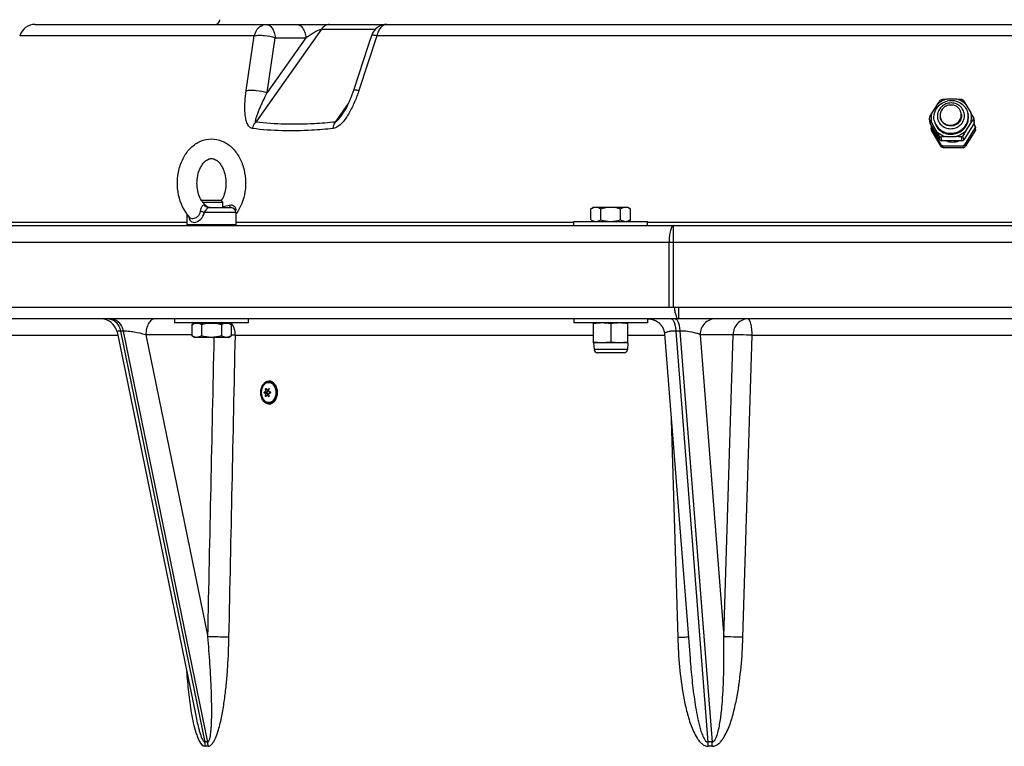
# Model space of a CAD drawing. Header units: millimetres. Extents: x 0 to 297, y 0 to 210.
# Tile 26 of 38: x 138 to 150, y 167 to 176. Entities that reach past the tile are written whole.
import ezdxf

# ---------------------------------------------------------------- set-up
doc = ezdxf.new("R2010")
doc.units = ezdxf.units.MM
doc.header["$LTSCALE"] = 16.335
doc.layers.get('0').update_dxf_attribs({"linetype": 'CONTINUOUS'})
doc.layers.add('AXE-VISSERIE', color=7, linetype='CONTINUOUS')
doc.layers.add('AXES_REF', color=7, linetype='CONTINUOUS')

msp = doc.modelspace()

# ---------------------------------------------------------------- linework, layer by layer
at = {"color": 7, "linetype": 'Continuous'}
for p, q in [((137.899, 175.976), (162.009, 175.976)), ((141.913, 175.543), (141.79, 175.168)), ((148.929, 174.999), (148.864, 174.896)), ((149.169, 175.061), (149.044, 175.061)), ((149.281, 174.999), (149.341, 174.896)), ((148.969, 174.833), (148.967, 174.842)), ((149.224, 174.884), (149.222, 174.893)), ((149.305, 174.886), (149.307, 174.874)), ((149.372, 174.841), (149.381, 174.793)), ((148.843, 174.768), (148.833, 174.816)), ((148.962, 174.564), (148.843, 174.768)), ((148.859, 174.74), (148.855, 174.733)), ((148.862, 174.77), (148.922, 174.667)), ((148.893, 174.803), (148.896, 174.792)), ((149.381, 174.768), (149.253, 174.564)), ((149.274, 174.667), (149.339, 174.77)), ((149.371, 174.816), (149.381, 174.768)), ((149.377, 174.762), (149.393, 174.733)), ((149.393, 174.733), (149.398, 174.71)), ((148.859, 174.685), (148.855, 174.709)), ((148.855, 174.709), (148.974, 174.505)), ((148.978, 174.482), (148.859, 174.685)), ((148.952, 174.613), (148.962, 174.564)), ((148.974, 174.6), (148.984, 174.552)), ((149.034, 174.605), (149.159, 174.605)), ((149.221, 174.6), (149.231, 174.552)), ((149.253, 174.564), (149.243, 174.613)), ((149.265, 174.505), (149.393, 174.709)), ((149.398, 174.685), (149.27, 174.482)), ((149.393, 174.709), (149.398, 174.685)), ((148.978, 174.482), (148.974, 174.505)), ((149.231, 174.552), (148.984, 174.552)), ((148.996, 174.493), (149, 174.469)), ((148.996, 174.493), (149.243, 174.493)), ((149.243, 174.493), (149.247, 174.469)), ((149.27, 174.482), (149.265, 174.505)), ((149.247, 174.469), (149, 174.469)), ((139.933, 173.823), (139.936, 173.826)), ((139.936, 173.826), (140.173, 173.826)), ((139.945, 173.804), (140.194, 173.804)), ((140.194, 173.804), (140.173, 173.826)), ((139.754, 173.659), (139.754, 173.526)), ((140.017, 173.736), (140.294, 173.736)), ((140.354, 173.676), (140.354, 173.526)), ((144.728, 173.742), (144.694, 173.723)), ((144.694, 173.587), (144.694, 173.723)), ((144.728, 173.742), (145.146, 173.742)), ((144.815, 173.587), (144.815, 173.723)), ((145.058, 173.587), (145.058, 173.723)), ((145.146, 173.742), (145.179, 173.723)), ((145.179, 173.587), (145.179, 173.723)), ((134.614, 173.516), (165.294, 173.516)), ((139.764, 173.516), (139.754, 173.526)), ((140.354, 173.526), (139.754, 173.526)), ((140.344, 173.516), (140.354, 173.526)), ((144.487, 173.516), (144.487, 173.566)), ((144.487, 173.566), (145.387, 173.566)), ((144.694, 173.587), (144.728, 173.568)), ((144.728, 173.568), (144.728, 173.566)), ((144.728, 173.568), (145.146, 173.568)), ((145.179, 173.587), (145.146, 173.568)), ((145.146, 173.568), (145.146, 173.566)), ((145.387, 173.516), (145.387, 173.566)), ((165.494, 172.516), (134.414, 172.516)), ((164.854, 172.376), (135.054, 172.376)), ((139.604, 172.376), (139.604, 172.326)), ((140.504, 172.326), (139.604, 172.326)), ((139.812, 172.305), (139.845, 172.324)), ((139.812, 172.305), (139.812, 172.169)), ((139.845, 172.324), (139.845, 172.326)), ((139.845, 172.324), (140.263, 172.324)), ((139.933, 172.305), (139.933, 172.169)), ((140.176, 172.305), (140.176, 172.169)), ((140.263, 172.324), (140.263, 172.326)), ((140.297, 172.305), (140.263, 172.324)), ((140.297, 172.305), (140.297, 172.169)), ((140.504, 172.376), (140.504, 172.326)), ((144.487, 172.376), (144.487, 172.326)), ((145.387, 172.326), (144.487, 172.326)), ((144.727, 172.084), (144.727, 172.326)), ((144.937, 172.317), (144.937, 172.093)), ((145.147, 172.084), (145.147, 172.326)), ((145.387, 172.376), (145.387, 172.326)), ((138.899, 172.216), (139.861, 167.526)), ((145.595, 172.192), (145.906, 168.223)), ((139.845, 172.15), (139.812, 172.169)), ((140.263, 172.15), (139.845, 172.15)), ((140.263, 172.15), (140.297, 172.169)), ((144.727, 172.084), (144.734, 172)), ((145.147, 172.084), (144.727, 172.084)), ((145.147, 172.084), (145.14, 172)), ((145.1, 171.963), (144.774, 171.963)), ((140.759, 171.616), (140.757, 171.616)), ((140.703, 171.484), (140.704, 171.484)), ((140.704, 171.468), (140.703, 171.467)), ((140.706, 171.484), (140.732, 171.484)), ((140.706, 171.468), (140.732, 171.468)), ((140.734, 171.507), (140.754, 171.507)), ((140.765, 171.484), (140.773, 171.484)), ((140.765, 171.468), (140.773, 171.468)), ((140.734, 171.445), (140.754, 171.445)), ((140.759, 171.336), (140.757, 171.336))]:
    msp.add_line(p, q, dxfattribs=at)
at = {"color": 9, "linetype": 'Continuous'}
for p, q in [((141.398, 175.917), (140.596, 174.783)), ((141.398, 175.917), (142.058, 175.917)), ((140.578, 175.838), (137.709, 175.838)), ((140.479, 175.167), (140.578, 175.838)), ((141.209, 175.813), (140.735, 175.142)), ((140.735, 175.142), (140.835, 175.813)), ((140.835, 175.813), (141.209, 175.813)), ((142.077, 175.838), (141.857, 175.167)), ((157.83, 175.838), (142.077, 175.838)), ((141.569, 174.783), (141.728, 175.008)), ((139.967, 173.767), (139.988, 173.756)), ((139.988, 173.756), (140.002, 173.749)), ((140.354, 173.676), (139.967, 173.676)), ((137.167, 173.557), (139.754, 173.557)), ((140.354, 173.557), (144.487, 173.557)), ((145.387, 173.557), (154.521, 173.557)), ((145.706, 172.516), (145.706, 173.516)), ((134.414, 173.316), (165.494, 173.316)), ((145.65, 172.516), (145.65, 173.316)), ((145.768, 172.376), (145.768, 172.516)), ((138.942, 172.228), (139.973, 167.203)), ((138.976, 172.228), (138.942, 172.228)), ((138.976, 172.228), (140.007, 167.203)), ((145.732, 172.228), (146.126, 167.203)), ((145.782, 172.228), (145.732, 172.228)), ((145.782, 172.228), (146.176, 167.203)), ((137.614, 172.176), (138.907, 172.176)), ((139.252, 172.182), (140.01, 168.49)), ((139.812, 172.182), (139.252, 172.182)), ((140.346, 172.176), (140.297, 172.178)), ((140.346, 172.176), (144.727, 172.176)), ((145.147, 172.176), (145.596, 172.176)), ((146.029, 172.182), (146.318, 168.49)), ((146.432, 172.182), (146.029, 172.182)), ((146.318, 168.49), (146.432, 172.182)), ((146.553, 168.483), (146.666, 172.176)), ((146.666, 172.176), (153.242, 172.176)), ((145.14, 172), (144.734, 172)), ((140.715, 171.511), (140.728, 171.511)), ((140.747, 171.519), (140.76, 171.519)), ((140.768, 171.484), (140.772, 171.484)), ((140.768, 171.468), (140.772, 171.468)), ((140.715, 171.441), (140.728, 171.441)), ((140.747, 171.433), (140.76, 171.433)), ((145.677, 171.142), (145.756, 168.483))]:
    msp.add_line(p, q, dxfattribs=at)
at = {"color": 7, "linetype": 'Continuous'}
for points in [[(142.01, 175.838), (141.986, 175.767), (141.962, 175.692), (141.913, 175.543)], [(141.79, 175.168), (141.787, 175.159), (141.784, 175.147), (141.78, 175.136), (141.776, 175.124), (141.772, 175.114), (141.768, 175.103), (141.764, 175.092), (141.76, 175.082), (141.755, 175.072), (141.751, 175.062), (141.747, 175.052), (141.743, 175.042), (141.739, 175.033), (141.735, 175.023), (141.731, 175.014), (141.726, 175.005), (141.722, 174.996), (141.718, 174.987), (141.714, 174.979), (141.709, 174.97), (141.705, 174.962), (141.701, 174.954), (141.696, 174.946), (141.692, 174.938), (141.687, 174.93), (141.683, 174.922), (141.679, 174.915), (141.674, 174.908), (141.67, 174.901), (141.665, 174.894), (141.661, 174.888), (141.657, 174.882), (141.656, 174.88)], [(145.396, 172.376), (145.401, 172.376), (145.406, 172.376), (145.412, 172.375), (145.417, 172.375), (145.422, 172.374), (145.427, 172.373), (145.432, 172.373), (145.438, 172.371), (145.443, 172.37), (145.448, 172.369), (145.453, 172.368), (145.458, 172.366), (145.463, 172.364), (145.468, 172.362), (145.473, 172.36), (145.478, 172.358), (145.483, 172.356), (145.487, 172.354), (145.492, 172.351), (145.497, 172.349), (145.501, 172.346), (145.506, 172.343), (145.51, 172.34), (145.514, 172.337), (145.518, 172.334), (145.523, 172.331), (145.527, 172.327), (145.531, 172.324), (145.534, 172.32), (145.538, 172.316), (145.542, 172.312), (145.545, 172.309), (145.549, 172.305), (145.552, 172.3), (145.555, 172.296), (145.559, 172.292), (145.562, 172.288), (145.565, 172.283), (145.567, 172.279), (145.57, 172.274), (145.572, 172.269), (145.575, 172.265), (145.577, 172.26), (145.579, 172.255), (145.581, 172.25), (145.583, 172.245), (145.585, 172.24), (145.587, 172.235), (145.588, 172.23), (145.59, 172.225), (145.591, 172.22), (145.592, 172.215), (145.593, 172.21), (145.594, 172.204), (145.594, 172.199), (145.595, 172.194), (145.595, 172.192)]]:
    msp.add_lwpolyline(points, dxfattribs=at)
for centre, radius, start, end in [((137.899, 175.776), 0.2, 90, 161.9853), ((140.096, 176.036), 0.06, 270, 358), ((142.2, 175.776), 0.2, 90, 161.876), ((149.106, 174.804), 0.281, 115.9219, 121.1582), ((149.118, 173.67), 1.393, 93.0391, 95.5207), ((149.089, 173.542), 1.521, 84.6741, 87.0154), ((149.112, 174.819), 0.266, 58.1798, 63.6072), ((149.078, 174.823), 0.245, 175.9167, 178.7805), ((150.861, 173.743), 2.306, 150.0058, 151.5693), ((149.121, 174.837), 0.19, 358.7974, 11.3441), ((149.12, 174.838), 0.229, 342.7555, 358.7055), ((145.035, 172.478), 4.939, 28.583, 29.311), ((149.124, 174.838), 0.225, 358.8131, 14.9483), ((149.127, 174.834), 0.245, 358.7811, 1.6509), ((149.077, 174.823), 0.245, 178.7811, 181.6509), ((149.1, 174.716), 0.245, 175.9161, 181.647), ((149.127, 174.834), 0.245, 355.9167, 358.7805), ((149.137, 174.786), 0.245, 358.7811, 1.6509), ((149.136, 174.786), 0.245, 355.9167, 358.7805), ((149.149, 174.726), 0.245, 358.7811, 1.6509), ((149.148, 174.726), 0.245, 355.9167, 358.7805), ((144.615, 172.25), 4.939, 28.583, 29.311), ((149.092, 174.838), 0.266, 238.1798, 243.6072), ((149.108, 173.213), 1.393, 93.0391, 95.5207), ((149.08, 173.086), 1.521, 84.6741, 87.0154), ((149.098, 174.853), 0.281, 295.9219, 301.1582), ((151.271, 173.515), 2.306, 150.0058, 151.5693), ((149.154, 174.703), 0.245, 358.7811, 1.6509), ((149.153, 174.703), 0.245, 355.9167, 358.7805), ((149.102, 174.79), 0.266, 238.1798, 243.6072), ((149.114, 174.731), 0.266, 238.1798, 243.6072), ((149.119, 174.708), 0.266, 238.1798, 243.6072), ((149.108, 174.805), 0.281, 295.9219, 301.1582), ((149.12, 174.745), 0.281, 295.9219, 301.1582), ((149.125, 174.722), 0.281, 295.9219, 301.1582), ((139.903, 173.635), 0.151, 49.0323, 54.524), ((139.926, 173.977), 0.294, 328.3017, 328.518), ((140.294, 173.676), 0.06, 0, 90), ((138.703, 172.176), 0.2, 11.5995, 90), ((144.774, 172.003), 0.0403, 184.7245, 270), ((145.1, 172.003), 0.0403, 270, 355.2755), ((140.703, 171.47), 0.00291, 257.572, 270.0428), ((140.77, 171.478), 0.00599, 90.0629, 107.852), ((140.77, 171.473), 0.00599, 252.1492, 269.9368)]:
    msp.add_arc(centre, radius, start, end, dxfattribs=at)
at = {"color": 9, "linetype": 'Continuous'}
for centre, radius, start, end in [((149.119, 174.849), 0.19, 358.794, 11.3434), ((140.757, 171.546), 0.0695, 88.8368, 89.9997), ((140.757, 171.405), 0.0695, 270.0003, 271.1632), ((139.99, 165.742), 1.462, 89.3403, 90.6597), ((139.721, 167.15), 0.258, 0.2489, 11.8268), ((139.995, 165.734), 1.418, 89.3301, 90.6699), ((139.754, 167.153), 0.258, 359.6978, 11.2603), ((145.469, 167.147), 0.659, 0.3712, 4.8754), ((146.151, 163.969), 3.235, 89.5565, 90.4435), ((146.153, 164.014), 3.137, 89.5497, 90.4503), ((145.511, 167.157), 0.667, 359.5592, 4.0105)]:
    msp.add_arc(centre, radius, start, end, dxfattribs=at)
for points, knots in [([(140.578, 175.838), (140.587, 175.875), (140.614, 175.928), (140.674, 175.969), (140.708, 175.976), (140.724, 175.976)], [0, 0, 0, 0, 0.534643, 0.774221, 1, 1, 1, 1]), ([(140.724, 175.976), (140.737, 175.976), (140.767, 175.966), (140.8, 175.928), (140.824, 175.875), (140.832, 175.834), (140.835, 175.813)], [0, 0, 0, 0, 0.188595, 0.414873, 0.689188, 1, 1, 1, 1]), ([(141.098, 175.976), (141.111, 175.976), (141.141, 175.966), (141.174, 175.928), (141.198, 175.875), (141.206, 175.834), (141.209, 175.813)], [0, 0, 0, 0, 0.188595, 0.414873, 0.689188, 1, 1, 1, 1]), ([(141.209, 175.813), (141.222, 175.822), (141.251, 175.842), (141.296, 175.871), (141.336, 175.895), (141.371, 175.91), (141.389, 175.917), (141.398, 175.917)], [0, 0, 0, 0, 0.233344, 0.477245, 0.735504, 0.872011, 1, 1, 1, 1]), ([(141.498, 175.976), (141.48, 175.976), (141.439, 175.964), (141.411, 175.935), (141.398, 175.917)], [0, 0, 0, 0, 0.471076, 1, 1, 1, 1]), ([(142.2, 175.976), (142.186, 175.976), (142.157, 175.968), (142.121, 175.938), (142.093, 175.893), (142.081, 175.857), (142.077, 175.838)], [0, 0, 0, 0, 0.206812, 0.437909, 0.703643, 1, 1, 1, 1]), ([(140.578, 175.838), (140.597, 175.842), (140.638, 175.845), (140.724, 175.841), (140.792, 175.827), (140.835, 175.813)], [0, 0, 0, 0, 0.215658, 0.47356, 1, 1, 1, 1]), ([(142.077, 175.838), (142.061, 175.841), (142.04, 175.844), (142.018, 175.844), (142.01, 175.84), (142.01, 175.838)], [0, 0, 0, 0, 0.699008, 0.896737, 1, 1, 1, 1]), ([(140.554, 174.703), (140.547, 174.704), (140.531, 174.71), (140.506, 174.733), (140.485, 174.775), (140.471, 174.832), (140.464, 174.895), (140.462, 174.961), (140.465, 175.052), (140.472, 175.121), (140.479, 175.167)], [0, 0, 0, 0, 0.047575, 0.096269, 0.20334, 0.322452, 0.44953, 0.582048, 0.718533, 1, 1, 1, 1]), ([(140.479, 175.167), (140.498, 175.171), (140.539, 175.174), (140.625, 175.17), (140.692, 175.157), (140.735, 175.142)], [0, 0, 0, 0, 0.21644, 0.474409, 1, 1, 1, 1]), ([(140.596, 174.783), (140.594, 174.784), (140.592, 174.791), (140.593, 174.803), (140.597, 174.822), (140.604, 174.843), (140.614, 174.873), (140.629, 174.911), (140.648, 174.957), (140.668, 175.003), (140.697, 175.065), (140.719, 175.111), (140.735, 175.142)], [0, 0, 0, 0, 0.020336, 0.045367, 0.101135, 0.160365, 0.221391, 0.346576, 0.474396, 0.603991, 0.734936, 1, 1, 1, 1]), ([(141.857, 175.167), (141.841, 175.12), (141.806, 175.027), (141.741, 174.893), (141.672, 174.79), (141.604, 174.726), (141.562, 174.705), (141.542, 174.703)], [0, 0, 0, 0, 0.257691, 0.516477, 0.771639, 0.89278, 1, 1, 1, 1]), ([(141.857, 175.167), (141.841, 175.17), (141.821, 175.173), (141.799, 175.173), (141.791, 175.17), (141.79, 175.168)], [0, 0, 0, 0, 0.699085, 0.896696, 1, 1, 1, 1]), ([(149.1, 175.016), (149.078, 175.016), (149.035, 175.008), (148.979, 174.973), (148.941, 174.921), (148.931, 174.879), (148.931, 174.858)], [0, 0, 0, 0, 0.254743, 0.507721, 0.756195, 1, 1, 1, 1]), ([(149.262, 174.858), (149.262, 174.879), (149.255, 174.921), (149.219, 174.973), (149.164, 175.008), (149.121, 175.016), (149.1, 175.016)], [0, 0, 0, 0, 0.245119, 0.492081, 0.743699, 1, 1, 1, 1]), ([(141.656, 174.88), (141.649, 174.871), (141.637, 174.854), (141.617, 174.828), (141.599, 174.807), (141.583, 174.791), (141.574, 174.784), (141.569, 174.783)], [0, 0, 0, 0, 0.246373, 0.495328, 0.747983, 0.875982, 1, 1, 1, 1]), ([(148.931, 174.858), (148.93, 174.838), (148.938, 174.796), (148.974, 174.743), (149.029, 174.709), (149.072, 174.701), (149.093, 174.701)], [0, 0, 0, 0, 0.245119, 0.492081, 0.743699, 1, 1, 1, 1]), ([(149.093, 174.701), (149.115, 174.701), (149.158, 174.709), (149.214, 174.743), (149.252, 174.796), (149.262, 174.838), (149.262, 174.858)], [0, 0, 0, 0, 0.254743, 0.507721, 0.756195, 1, 1, 1, 1]), ([(149.095, 174.645), (149.122, 174.645), (149.177, 174.655), (149.247, 174.699), (149.296, 174.766), (149.308, 174.819), (149.309, 174.845)], [0, 0, 0, 0, 0.254735, 0.507721, 0.756203, 1, 1, 1, 1]), ([(140.554, 174.703), (140.557, 174.711), (140.567, 174.739), (140.582, 174.766), (140.596, 174.783)], [0, 0, 0, 0, 0.258061, 1, 1, 1, 1]), ([(141.569, 174.783), (141.483, 174.774), (141.16, 174.747), (140.833, 174.753), (140.596, 174.783)], [0, 0, 0, 0, 0.265529, 1, 1, 1, 1]), ([(141.542, 174.703), (141.543, 174.711), (141.548, 174.738), (141.558, 174.765), (141.569, 174.783)], [0, 0, 0, 0, 0.265147, 1, 1, 1, 1]), ([(148.893, 174.803), (148.898, 174.781), (148.915, 174.738), (148.962, 174.686), (149.024, 174.653), (149.071, 174.645), (149.095, 174.645)], [0, 0, 0, 0, 0.244759, 0.492339, 0.744231, 1, 1, 1, 1]), ([(141.542, 174.703), (141.455, 174.694), (141.126, 174.667), (140.795, 174.673), (140.554, 174.703)], [0, 0, 0, 0, 0.265445, 1, 1, 1, 1]), ([(139.919, 173.691), (139.92, 173.697), (139.923, 173.708), (139.928, 173.727), (139.936, 173.746), (139.944, 173.762), (139.956, 173.772), (139.964, 173.769), (139.967, 173.767)], [0, 0, 0, 0, 0.173412, 0.346992, 0.589483, 0.776095, 0.892188, 1, 1, 1, 1]), ([(140.017, 173.736), (140.007, 173.736), (139.986, 173.742), (139.972, 173.758), (139.967, 173.767)], [0, 0, 0, 0, 0.493854, 1, 1, 1, 1]), ([(140.275, 173.767), (140.285, 173.77), (140.305, 173.772), (140.335, 173.758), (140.351, 173.729), (140.352, 173.708), (140.35, 173.697)], [0, 0, 0, 0, 0.246211, 0.492567, 0.741702, 1, 1, 1, 1]), ([(140.291, 173.736), (140.287, 173.736), (140.278, 173.748), (140.276, 173.759), (140.275, 173.767)], [0, 0, 0, 0, 0.350566, 1, 1, 1, 1]), ([(139.772, 173.636), (139.774, 173.625), (139.78, 173.605), (139.793, 173.578), (139.815, 173.559), (139.833, 173.556), (139.842, 173.556)], [0, 0, 0, 0, 0.291077, 0.543423, 0.769148, 1, 1, 1, 1]), ([(139.825, 173.604), (139.846, 173.604), (139.88, 173.619), (139.909, 173.654), (139.917, 173.679), (139.919, 173.691)], [0, 0, 0, 0, 0.456831, 0.723619, 1, 1, 1, 1]), ([(139.842, 173.556), (139.87, 173.556), (139.929, 173.589), (139.959, 173.644), (139.967, 173.676)], [0, 0, 0, 0, 0.457546, 1, 1, 1, 1]), ([(139.967, 173.676), (139.963, 173.677), (139.947, 173.683), (139.931, 173.688), (139.919, 173.691)], [0, 0, 0, 0, 0.257131, 1, 1, 1, 1]), ([(139.967, 173.676), (139.975, 173.69), (139.989, 173.709), (140.004, 173.73), (140.013, 173.736), (140.017, 173.736)], [0, 0, 0, 0, 0.621033, 0.851909, 1, 1, 1, 1]), ([(139.786, 173.62), (139.791, 173.615), (139.803, 173.606), (139.818, 173.604), (139.825, 173.604)], [0, 0, 0, 0, 0.492155, 1, 1, 1, 1]), ([(145.706, 173.516), (145.697, 173.516), (145.684, 173.502), (145.674, 173.481), (145.662, 173.445), (145.653, 173.389), (145.65, 173.341), (145.65, 173.316)], [0, 0, 0, 0, 0.12093, 0.217387, 0.339028, 0.644801, 1, 1, 1, 1]), ([(145.715, 172.516), (145.716, 172.497), (145.721, 172.463), (145.731, 172.423), (145.742, 172.399), (145.751, 172.384), (145.761, 172.376), (145.768, 172.376)], [0, 0, 0, 0, 0.363803, 0.66104, 0.777722, 0.871529, 1, 1, 1, 1]), ([(138.794, 172.376), (138.811, 172.376), (138.846, 172.368), (138.891, 172.336), (138.925, 172.287), (138.938, 172.248), (138.942, 172.228)], [0, 0, 0, 0, 0.223496, 0.461627, 0.721291, 1, 1, 1, 1]), ([(138.828, 172.376), (138.844, 172.376), (138.879, 172.368), (138.924, 172.336), (138.958, 172.287), (138.971, 172.248), (138.976, 172.228)], [0, 0, 0, 0, 0.223496, 0.461627, 0.721291, 1, 1, 1, 1]), ([(139.361, 172.376), (139.347, 172.376), (139.314, 172.362), (139.28, 172.317), (139.258, 172.255), (139.252, 172.207), (139.252, 172.182)], [0, 0, 0, 0, 0.181543, 0.408334, 0.687568, 1, 1, 1, 1]), ([(140.346, 172.176), (140.346, 172.19), (140.342, 172.243), (140.321, 172.296), (140.296, 172.326)], [0, 0, 0, 0, 0.264159, 1, 1, 1, 1]), ([(145.676, 172.376), (145.683, 172.376), (145.695, 172.367), (145.704, 172.351), (145.716, 172.326), (145.726, 172.284), (145.731, 172.248), (145.732, 172.228)], [0, 0, 0, 0, 0.130118, 0.22465, 0.341892, 0.639114, 1, 1, 1, 1]), ([(145.726, 172.376), (145.733, 172.376), (145.745, 172.367), (145.754, 172.351), (145.766, 172.326), (145.776, 172.284), (145.781, 172.248), (145.782, 172.228)], [0, 0, 0, 0, 0.130118, 0.22465, 0.341892, 0.639114, 1, 1, 1, 1]), ([(146.212, 172.376), (146.188, 172.376), (146.141, 172.366), (146.08, 172.322), (146.04, 172.258), (146.03, 172.208), (146.029, 172.182)], [0, 0, 0, 0, 0.239881, 0.485719, 0.739869, 1, 1, 1, 1]), ([(146.615, 172.376), (146.592, 172.376), (146.544, 172.366), (146.484, 172.322), (146.443, 172.258), (146.433, 172.208), (146.432, 172.182)], [0, 0, 0, 0, 0.239881, 0.485719, 0.739869, 1, 1, 1, 1]), ([(146.666, 172.176), (146.666, 172.201), (146.663, 172.249), (146.655, 172.305), (146.644, 172.341), (146.635, 172.362), (146.623, 172.376), (146.615, 172.376)], [0, 0, 0, 0, 0.358873, 0.667035, 0.788918, 0.88467, 1, 1, 1, 1]), ([(138.942, 172.228), (138.935, 172.228), (138.924, 172.227), (138.91, 172.226), (138.898, 172.22), (138.899, 172.216)], [0, 0, 0, 0, 0.421965, 0.724038, 1, 1, 1, 1]), ([(139.252, 172.182), (139.205, 172.195), (139.133, 172.211), (139.04, 172.224), (138.996, 172.228), (138.976, 172.228)], [0, 0, 0, 0, 0.521221, 0.785012, 1, 1, 1, 1]), ([(145.732, 172.228), (145.713, 172.228), (145.678, 172.226), (145.638, 172.22), (145.615, 172.212), (145.602, 172.206), (145.595, 172.197), (145.595, 172.192)], [0, 0, 0, 0, 0.395258, 0.698022, 0.808548, 0.892544, 1, 1, 1, 1]), ([(146.029, 172.182), (146.016, 172.19), (145.984, 172.202), (145.902, 172.221), (145.832, 172.228), (145.782, 172.228)], [0, 0, 0, 0, 0.171908, 0.410823, 1, 1, 1, 1]), ([(146.666, 172.176), (146.642, 172.177), (146.565, 172.179), (146.487, 172.182), (146.432, 172.182)], [0, 0, 0, 0, 0.299652, 1, 1, 1, 1]), ([(140.754, 171.612), (140.742, 171.612), (140.714, 171.604), (140.683, 171.572), (140.663, 171.527), (140.656, 171.476), (140.663, 171.424), (140.683, 171.38), (140.714, 171.348), (140.742, 171.34), (140.754, 171.34)], [0, 0, 0, 0, 0.104735, 0.222328, 0.356014, 0.5, 0.643986, 0.777672, 0.895265, 1, 1, 1, 1]), ([(140.754, 171.351), (140.743, 171.351), (140.717, 171.359), (140.689, 171.388), (140.67, 171.429), (140.664, 171.476), (140.67, 171.523), (140.689, 171.564), (140.717, 171.593), (140.743, 171.601), (140.754, 171.601)], [0, 0, 0, 0, 0.104734, 0.222326, 0.356012, 0.499996, 0.643982, 0.777669, 0.895263, 1, 1, 1, 1]), ([(140.754, 171.353), (140.742, 171.353), (140.718, 171.36), (140.689, 171.389), (140.671, 171.429), (140.665, 171.476), (140.671, 171.523), (140.689, 171.563), (140.718, 171.592), (140.742, 171.599), (140.754, 171.599)], [0, 0, 0, 0, 0.104736, 0.222329, 0.356015, 0.5, 0.643985, 0.777671, 0.895264, 1, 1, 1, 1]), ([(140.754, 171.34), (140.767, 171.34), (140.794, 171.348), (140.826, 171.38), (140.846, 171.424), (140.853, 171.476), (140.846, 171.527), (140.826, 171.572), (140.794, 171.604), (140.767, 171.612), (140.754, 171.612)], [0, 0, 0, 0, 0.104735, 0.222328, 0.356014, 0.5, 0.643986, 0.777672, 0.895265, 1, 1, 1, 1]), ([(140.754, 171.601), (140.766, 171.601), (140.791, 171.593), (140.82, 171.564), (140.838, 171.523), (140.845, 171.476), (140.838, 171.429), (140.82, 171.388), (140.791, 171.359), (140.766, 171.351), (140.754, 171.351)], [0, 0, 0, 0, 0.104734, 0.222326, 0.356012, 0.499996, 0.643982, 0.777669, 0.895263, 1, 1, 1, 1]), ([(140.754, 171.599), (140.766, 171.599), (140.79, 171.592), (140.819, 171.563), (140.837, 171.523), (140.843, 171.476), (140.837, 171.429), (140.819, 171.389), (140.79, 171.36), (140.766, 171.353), (140.754, 171.353)], [0, 0, 0, 0, 0.104736, 0.222329, 0.356015, 0.5, 0.643985, 0.777671, 0.895264, 1, 1, 1, 1]), ([(140.759, 171.336), (140.772, 171.336), (140.8, 171.344), (140.832, 171.377), (140.853, 171.423), (140.86, 171.476), (140.853, 171.529), (140.832, 171.575), (140.8, 171.607), (140.772, 171.616), (140.759, 171.616)], [0, 0, 0, 0, 0.104736, 0.222329, 0.356015, 0.5, 0.643985, 0.777671, 0.895264, 1, 1, 1, 1]), ([(140.759, 171.336), (140.772, 171.336), (140.799, 171.345), (140.831, 171.378), (140.852, 171.423), (140.859, 171.476), (140.852, 171.529), (140.831, 171.574), (140.799, 171.607), (140.772, 171.616), (140.759, 171.616)], [0, 0, 0, 0, 0.104813, 0.222579, 0.356233, 0.5, 0.643767, 0.777421, 0.895187, 1, 1, 1, 1]), ([(140.007, 167.203), (140.017, 167.203), (140.03, 167.228), (140.038, 167.26), (140.044, 167.298), (140.05, 167.351), (140.054, 167.418), (140.057, 167.499), (140.058, 167.581), (140.057, 167.691), (140.053, 167.828), (140.045, 167.993), (140.036, 168.159), (140.024, 168.324), (140.015, 168.434), (140.01, 168.49)], [0, 0, 0, 0, 0.022407, 0.050906, 0.080856, 0.111414, 0.173414, 0.236048, 0.29904, 0.362269, 0.489191, 0.61653, 0.744155, 0.871993, 1, 1, 1, 1]), ([(140.268, 168.483), (140.25, 168.484), (140.164, 168.487), (140.077, 168.489), (140.01, 168.49)], [0, 0, 0, 0, 0.2154, 1, 1, 1, 1]), ([(140.012, 167.151), (140.033, 167.151), (140.063, 167.177), (140.087, 167.216), (140.111, 167.265), (140.135, 167.331), (140.166, 167.442), (140.194, 167.587), (140.22, 167.763), (140.24, 167.942), (140.258, 168.182), (140.266, 168.363), (140.268, 168.483)], [0, 0, 0, 0, 0.045092, 0.072464, 0.101419, 0.161867, 0.224135, 0.351175, 0.479866, 0.609379, 0.739357, 1, 1, 1, 1]), ([(145.756, 168.483), (145.771, 168.484), (145.814, 168.485), (145.857, 168.487), (145.885, 168.489)], [0, 0, 0, 0, 0.343167, 1, 1, 1, 1]), ([(145.756, 168.483), (145.76, 168.363), (145.774, 168.122), (145.812, 167.822), (145.862, 167.586), (145.904, 167.441), (145.948, 167.33), (145.983, 167.264), (146.018, 167.215), (146.048, 167.183), (146.085, 167.158), (146.114, 167.151), (146.128, 167.151)], [0, 0, 0, 0, 0.251565, 0.502892, 0.628397, 0.753612, 0.81604, 0.878179, 0.909085, 0.93977, 0.970096, 1, 1, 1, 1]), ([(146.176, 167.203), (146.189, 167.203), (146.212, 167.224), (146.233, 167.271), (146.253, 167.338), (146.269, 167.418), (146.286, 167.526), (146.3, 167.663), (146.311, 167.828), (146.318, 167.993), (146.322, 168.214), (146.321, 168.379), (146.318, 168.49)], [0, 0, 0, 0, 0.029142, 0.059793, 0.121745, 0.18406, 0.246537, 0.371747, 0.497176, 0.622746, 0.74842, 1, 1, 1, 1]), ([(146.178, 167.151), (146.192, 167.151), (146.221, 167.158), (146.258, 167.183), (146.289, 167.215), (146.323, 167.264), (146.359, 167.33), (146.404, 167.441), (146.446, 167.586), (146.496, 167.822), (146.535, 168.122), (146.55, 168.363), (146.553, 168.483)], [0, 0, 0, 0, 0.029943, 0.060334, 0.091082, 0.12204, 0.184253, 0.246724, 0.371966, 0.497447, 0.748634, 1, 1, 1, 1]), ([(146.553, 168.483), (146.53, 168.484), (146.452, 168.487), (146.373, 168.489), (146.318, 168.49)], [0, 0, 0, 0, 0.299122, 1, 1, 1, 1]), ([(145.906, 168.223), (145.913, 168.135), (145.925, 168.002), (145.946, 167.827), (145.964, 167.695), (145.986, 167.564), (146.008, 167.455), (146.03, 167.369), (146.05, 167.305), (146.072, 167.254), (146.095, 167.217), (146.115, 167.203), (146.126, 167.203)], [0, 0, 0, 0, 0.249885, 0.374936, 0.500069, 0.625298, 0.750644, 0.813379, 0.876151, 0.938889, 0.970139, 1, 1, 1, 1]), ([(139.75, 168.067), (139.756, 167.982), (139.771, 167.812), (139.798, 167.602), (139.83, 167.437), (139.856, 167.338), (139.883, 167.262), (139.91, 167.202), (139.948, 167.151), (139.979, 167.151)], [0, 0, 0, 0, 0.265065, 0.527845, 0.657458, 0.784425, 0.845984, 0.904921, 1, 1, 1, 1]), ([(139.861, 167.526), (139.867, 167.496), (139.88, 167.438), (139.898, 167.365), (139.915, 167.308), (139.929, 167.266), (139.943, 167.233), (139.957, 167.211), (139.968, 167.203), (139.973, 167.203)], [0, 0, 0, 0, 0.259365, 0.517865, 0.646347, 0.77354, 0.896972, 0.95401, 1, 1, 1, 1])]:
    msp.add_open_spline(points, degree=3, knots=knots, dxfattribs=at)
at = {"color": 7, "linetype": 'Continuous'}
for points, knots in [([(148.893, 174.803), (148.887, 174.833), (148.889, 174.895), (148.934, 174.977), (149.01, 175.033), (149.072, 175.047), (149.102, 175.047)], [0, 0, 0, 0, 0.245888, 0.49445, 0.746423, 1, 1, 1, 1]), ([(149.044, 175.061), (149.033, 175.059), (148.991, 175.045), (148.953, 175.021), (148.929, 174.999)], [0, 0, 0, 0, 0.252292, 1, 1, 1, 1]), ([(148.961, 175.045), (148.959, 175.041), (148.948, 175.026), (148.937, 175.01), (148.929, 174.999)], [0, 0, 0, 0, 0.244168, 1, 1, 1, 1]), ([(149.094, 174.991), (149.085, 174.991), (149.066, 174.989), (149.039, 174.979), (149.014, 174.965), (148.994, 174.945), (148.978, 174.922), (148.968, 174.896), (148.964, 174.869), (148.965, 174.851), (148.967, 174.842)], [0, 0, 0, 0, 0.127862, 0.255637, 0.382742, 0.508711, 0.633287, 0.756476, 0.878548, 1, 1, 1, 1]), ([(149.222, 174.893), (149.221, 174.9), (149.216, 174.914), (149.207, 174.933), (149.194, 174.95), (149.178, 174.965), (149.159, 174.977), (149.139, 174.985), (149.117, 174.99), (149.102, 174.991), (149.094, 174.991)], [0, 0, 0, 0, 0.12218, 0.244753, 0.36806, 0.492352, 0.617758, 0.744276, 0.871772, 1, 1, 1, 1]), ([(149.102, 175.047), (149.149, 175.047), (149.243, 175.016), (149.296, 174.931), (149.305, 174.886)], [0, 0, 0, 0, 0.505087, 1, 1, 1, 1]), ([(149.281, 174.999), (149.258, 175.021), (149.221, 175.046), (149.179, 175.059), (149.169, 175.061)], [0, 0, 0, 0, 0.746381, 1, 1, 1, 1]), ([(149.253, 175.045), (149.255, 175.041), (149.265, 175.026), (149.274, 175.01), (149.281, 174.999)], [0, 0, 0, 0, 0.242914, 1, 1, 1, 1]), ([(148.864, 174.896), (148.861, 174.886), (148.851, 174.845), (148.853, 174.801), (148.862, 174.77)], [0, 0, 0, 0, 0.252536, 1, 1, 1, 1]), ([(148.896, 174.792), (148.9, 174.768), (148.92, 174.721), (148.99, 174.649), (149.121, 174.616), (149.244, 174.675), (149.3, 174.759), (149.31, 174.809), (149.311, 174.833)], [0, 0, 0, 0, 0.122668, 0.246946, 0.498074, 0.750966, 0.876569, 1, 1, 1, 1]), ([(148.967, 174.842), (148.968, 174.835), (148.973, 174.821), (148.982, 174.802), (148.995, 174.785), (149.011, 174.77), (149.03, 174.758), (149.05, 174.75), (149.072, 174.745), (149.087, 174.744), (149.094, 174.744)], [0, 0, 0, 0, 0.12218, 0.244753, 0.36806, 0.492352, 0.617758, 0.744276, 0.871772, 1, 1, 1, 1]), ([(149.096, 174.735), (149.089, 174.735), (149.074, 174.736), (149.052, 174.741), (149.032, 174.749), (149.013, 174.761), (148.997, 174.776), (148.984, 174.793), (148.974, 174.812), (148.97, 174.826), (148.969, 174.833)], [0, 0, 0, 0, 0.128228, 0.255724, 0.382242, 0.507648, 0.63194, 0.755247, 0.87782, 1, 1, 1, 1]), ([(149.094, 174.744), (149.104, 174.744), (149.123, 174.747), (149.15, 174.756), (149.175, 174.771), (149.195, 174.79), (149.211, 174.813), (149.221, 174.839), (149.225, 174.866), (149.224, 174.884), (149.222, 174.893)], [0, 0, 0, 0, 0.127862, 0.255637, 0.382742, 0.508711, 0.633287, 0.756476, 0.878548, 1, 1, 1, 1]), ([(149.224, 174.884), (149.226, 174.875), (149.227, 174.857), (149.223, 174.83), (149.213, 174.804), (149.197, 174.781), (149.176, 174.761), (149.152, 174.747), (149.125, 174.737), (149.106, 174.735), (149.096, 174.735)], [0, 0, 0, 0, 0.121452, 0.243524, 0.366713, 0.491289, 0.617258, 0.744363, 0.872138, 1, 1, 1, 1]), ([(148.833, 174.816), (148.835, 174.813), (148.845, 174.797), (148.854, 174.782), (148.862, 174.77)], [0, 0, 0, 0, 0.242926, 1, 1, 1, 1]), ([(149.339, 174.77), (149.341, 174.774), (149.352, 174.79), (149.363, 174.805), (149.371, 174.816)], [0, 0, 0, 0, 0.255937, 1, 1, 1, 1]), ([(148.922, 174.667), (148.945, 174.645), (148.982, 174.621), (149.024, 174.607), (149.034, 174.605)], [0, 0, 0, 0, 0.746381, 1, 1, 1, 1]), ([(149.274, 174.667), (149.25, 174.645), (149.212, 174.621), (149.17, 174.607), (149.159, 174.605)], [0, 0, 0, 0, 0.747709, 1, 1, 1, 1]), ([(139.786, 173.62), (139.718, 173.694), (139.65, 173.843), (139.632, 174.05), (139.653, 174.209), (139.708, 174.354), (139.797, 174.474), (139.916, 174.556), (140.009, 174.576), (140.054, 174.576)], [0, 0, 0, 0, 0.251268, 0.385284, 0.518874, 0.647834, 0.770082, 0.886527, 1, 1, 1, 1]), ([(140.054, 174.576), (140.098, 174.576), (140.187, 174.558), (140.301, 174.483), (140.39, 174.372), (140.468, 174.188), (140.486, 173.933), (140.413, 173.737), (140.354, 173.659)], [0, 0, 0, 0, 0.113444, 0.229592, 0.351101, 0.479088, 0.744753, 1, 1, 1, 1]), ([(149.042, 174.552), (149.066, 174.543), (149.119, 174.533), (149.171, 174.543), (149.195, 174.552)], [0, 0, 0, 0, 0.498054, 1, 1, 1, 1]), ([(139.932, 173.824), (139.902, 173.872), (139.868, 173.99), (139.881, 174.139), (139.925, 174.243), (139.967, 174.297), (140.011, 174.329), (140.041, 174.336), (140.054, 174.336)], [0, 0, 0, 0, 0.286996, 0.594536, 0.732467, 0.847289, 0.934193, 1, 1, 1, 1]), ([(140.054, 174.336), (140.067, 174.336), (140.098, 174.329), (140.142, 174.297), (140.183, 174.243), (140.227, 174.139), (140.24, 173.99), (140.206, 173.872), (140.176, 173.824)], [0, 0, 0, 0, 0.06581, 0.152718, 0.267538, 0.405455, 0.712969, 1, 1, 1, 1]), ([(139.991, 173.758), (139.985, 173.762), (139.963, 173.78), (139.944, 173.804), (139.932, 173.824)], [0, 0, 0, 0, 0.217757, 1, 1, 1, 1]), ([(140.194, 173.748), (140.196, 173.745), (140.199, 173.741), (140.202, 173.736), (140.203, 173.736)], [0, 0, 0, 0, 0.718739, 1, 1, 1, 1]), ([(140.757, 171.336), (140.744, 171.336), (140.715, 171.344), (140.683, 171.377), (140.662, 171.423), (140.655, 171.476), (140.662, 171.529), (140.683, 171.575), (140.715, 171.607), (140.744, 171.616), (140.757, 171.616)], [0, 0, 0, 0, 0.106361, 0.224333, 0.357278, 0.500002, 0.642725, 0.775669, 0.89364, 1, 1, 1, 1]), ([(140.759, 171.616), (140.772, 171.616), (140.801, 171.607), (140.833, 171.575), (140.854, 171.529), (140.861, 171.476), (140.854, 171.423), (140.833, 171.377), (140.801, 171.344), (140.772, 171.336), (140.759, 171.336)], [0, 0, 0, 0, 0.106361, 0.224333, 0.357278, 0.500002, 0.642725, 0.775669, 0.89364, 1, 1, 1, 1]), ([(140.702, 171.468), (140.699, 171.468), (140.696, 171.476), (140.699, 171.484), (140.703, 171.484)], [0, 0, 0, 0, 0.515654, 1, 1, 1, 1]), ([(140.704, 171.484), (140.704, 171.484), (140.705, 171.484), (140.706, 171.484), (140.706, 171.484)], [0, 0, 0, 0, 0.503496, 1, 1, 1, 1]), ([(140.706, 171.468), (140.706, 171.468), (140.705, 171.468), (140.704, 171.468), (140.704, 171.468)], [0, 0, 0, 0, 0.496556, 1, 1, 1, 1]), ([(140.706, 171.484), (140.708, 171.484), (140.714, 171.487), (140.718, 171.498), (140.717, 171.507), (140.715, 171.511)], [0, 0, 0, 0, 0.191451, 0.592487, 1, 1, 1, 1]), ([(140.715, 171.441), (140.716, 171.443), (140.719, 171.453), (140.714, 171.468), (140.706, 171.468)], [0, 0, 0, 0, 0.277315, 1, 1, 1, 1]), ([(140.72, 171.526), (140.722, 171.526), (140.725, 171.523), (140.725, 171.52), (140.725, 171.519)], [0, 0, 0, 0, 0.687283, 1, 1, 1, 1]), ([(140.725, 171.519), (140.725, 171.516), (140.726, 171.511), (140.732, 171.507), (140.734, 171.507)], [0, 0, 0, 0, 0.551641, 1, 1, 1, 1]), ([(140.732, 171.484), (140.736, 171.484), (140.745, 171.492), (140.744, 171.502), (140.742, 171.507)], [0, 0, 0, 0, 0.440674, 1, 1, 1, 1]), ([(140.742, 171.445), (140.744, 171.449), (140.745, 171.46), (140.736, 171.468), (140.732, 171.468)], [0, 0, 0, 0, 0.559326, 1, 1, 1, 1]), ([(140.734, 171.507), (140.736, 171.507), (140.742, 171.509), (140.745, 171.515), (140.747, 171.519)], [0, 0, 0, 0, 0.216263, 1, 1, 1, 1]), ([(140.757, 171.511), (140.753, 171.507), (140.751, 171.496), (140.756, 171.486), (140.762, 171.484), (140.765, 171.484)], [0, 0, 0, 0, 0.527183, 0.776522, 1, 1, 1, 1]), ([(140.765, 171.468), (140.762, 171.468), (140.756, 171.466), (140.751, 171.456), (140.753, 171.445), (140.757, 171.441)], [0, 0, 0, 0, 0.223353, 0.472537, 1, 1, 1, 1]), ([(140.754, 171.526), (140.756, 171.526), (140.761, 171.52), (140.759, 171.513), (140.757, 171.511)], [0, 0, 0, 0, 0.444669, 1, 1, 1, 1]), ([(140.773, 171.484), (140.775, 171.482), (140.778, 171.476), (140.775, 171.47), (140.773, 171.468)], [0, 0, 0, 0, 0.500002, 1, 1, 1, 1]), ([(140.725, 171.433), (140.725, 171.432), (140.725, 171.429), (140.722, 171.426), (140.72, 171.426)], [0, 0, 0, 0, 0.312675, 1, 1, 1, 1]), ([(140.734, 171.445), (140.732, 171.445), (140.726, 171.441), (140.725, 171.436), (140.725, 171.433)], [0, 0, 0, 0, 0.44731, 1, 1, 1, 1]), ([(140.747, 171.433), (140.746, 171.434), (140.744, 171.44), (140.739, 171.445), (140.734, 171.445)], [0, 0, 0, 0, 0.290856, 1, 1, 1, 1]), ([(140.757, 171.441), (140.759, 171.438), (140.761, 171.432), (140.756, 171.426), (140.754, 171.426)], [0, 0, 0, 0, 0.555316, 1, 1, 1, 1])]:
    msp.add_open_spline(points, degree=3, knots=knots, dxfattribs=at)
for points in [[(140.039, 173.736), (140.026, 173.736), (140.012, 173.741), (140.002, 173.749)], [(144.694, 173.723), (144.712, 173.733), (144.755, 173.75), (144.797, 173.733), (144.815, 173.723)], [(144.815, 173.723), (144.855, 173.734), (144.937, 173.749), (145.019, 173.734), (145.058, 173.723)], [(145.058, 173.723), (145.076, 173.733), (145.119, 173.75), (145.161, 173.733), (145.179, 173.723)], [(144.694, 173.587), (144.712, 173.577), (144.755, 173.56), (144.797, 173.577), (144.815, 173.587)], [(144.815, 173.587), (144.855, 173.576), (144.937, 173.561), (145.019, 173.576), (145.058, 173.587)], [(145.058, 173.587), (145.076, 173.577), (145.119, 173.56), (145.161, 173.577), (145.179, 173.587)], [(139.933, 172.305), (139.915, 172.315), (139.872, 172.332), (139.83, 172.315), (139.812, 172.305)], [(140.176, 172.305), (140.136, 172.316), (140.054, 172.331), (139.972, 172.316), (139.933, 172.305)], [(140.297, 172.305), (140.278, 172.315), (140.236, 172.332), (140.194, 172.315), (140.176, 172.305)], [(144.832, 172.326), (144.797, 172.326), (144.761, 172.323), (144.727, 172.317)], [(144.937, 172.317), (144.902, 172.323), (144.867, 172.326), (144.832, 172.326)], [(145.042, 172.326), (145.007, 172.326), (144.971, 172.323), (144.937, 172.317)], [(145.147, 172.317), (145.112, 172.323), (145.077, 172.326), (145.042, 172.326)], [(139.933, 172.169), (139.915, 172.159), (139.872, 172.142), (139.83, 172.159), (139.812, 172.169)], [(140.176, 172.169), (140.136, 172.158), (140.054, 172.143), (139.972, 172.158), (139.933, 172.169)], [(140.297, 172.169), (140.278, 172.159), (140.236, 172.142), (140.194, 172.159), (140.176, 172.169)], [(144.832, 172.084), (144.797, 172.084), (144.761, 172.087), (144.727, 172.093)], [(144.937, 172.093), (144.902, 172.087), (144.867, 172.084), (144.832, 172.084)], [(145.042, 172.084), (145.007, 172.084), (144.971, 172.087), (144.937, 172.093)], [(145.147, 172.093), (145.112, 172.087), (145.077, 172.084), (145.042, 172.084)], [(140.715, 171.511), (140.712, 171.516), (140.715, 171.526), (140.72, 171.526)], [(140.725, 171.468), (140.721, 171.471), (140.721, 171.481), (140.725, 171.484)], [(140.747, 171.519), (140.748, 171.522), (140.751, 171.526), (140.754, 171.526)], [(140.765, 171.484), (140.766, 171.484), (140.767, 171.484), (140.768, 171.484)], [(140.768, 171.468), (140.767, 171.468), (140.766, 171.468), (140.765, 171.468)], [(140.77, 171.484), (140.771, 171.484), (140.772, 171.484), (140.773, 171.484)], [(140.773, 171.468), (140.772, 171.468), (140.771, 171.467), (140.77, 171.467)], [(140.72, 171.426), (140.715, 171.426), (140.712, 171.436), (140.715, 171.441)], [(140.754, 171.426), (140.751, 171.426), (140.748, 171.43), (140.747, 171.433)]]:
    msp.add_open_spline(points, degree=3, dxfattribs=at)
at = {"color": 9, "linetype": 'Continuous'}
for points in [[(140.194, 173.75), (140.221, 173.754), (140.248, 173.76), (140.275, 173.767)], [(140.01, 168.49), (140.036, 169.71), (140.062, 170.93), (140.088, 172.15)], [(140.268, 168.483), (140.294, 169.714), (140.32, 170.945), (140.346, 172.176)]]:
    msp.add_open_spline(points, degree=3, dxfattribs=at)
at = {"layer": 'AXE-VISSERIE', "color": 7, "linetype": 'Continuous'}
msp.add_line((140.194, 173.736), (140.194, 173.804), dxfattribs=at)
at = {"layer": 'AXES_REF', "color": 7, "linetype": 'Continuous'}
msp.add_arc((140.79, 171.476), 0.0573, 171.3664, 187.0807, dxfattribs=at)

doc.saveas('drawing.dxf')
